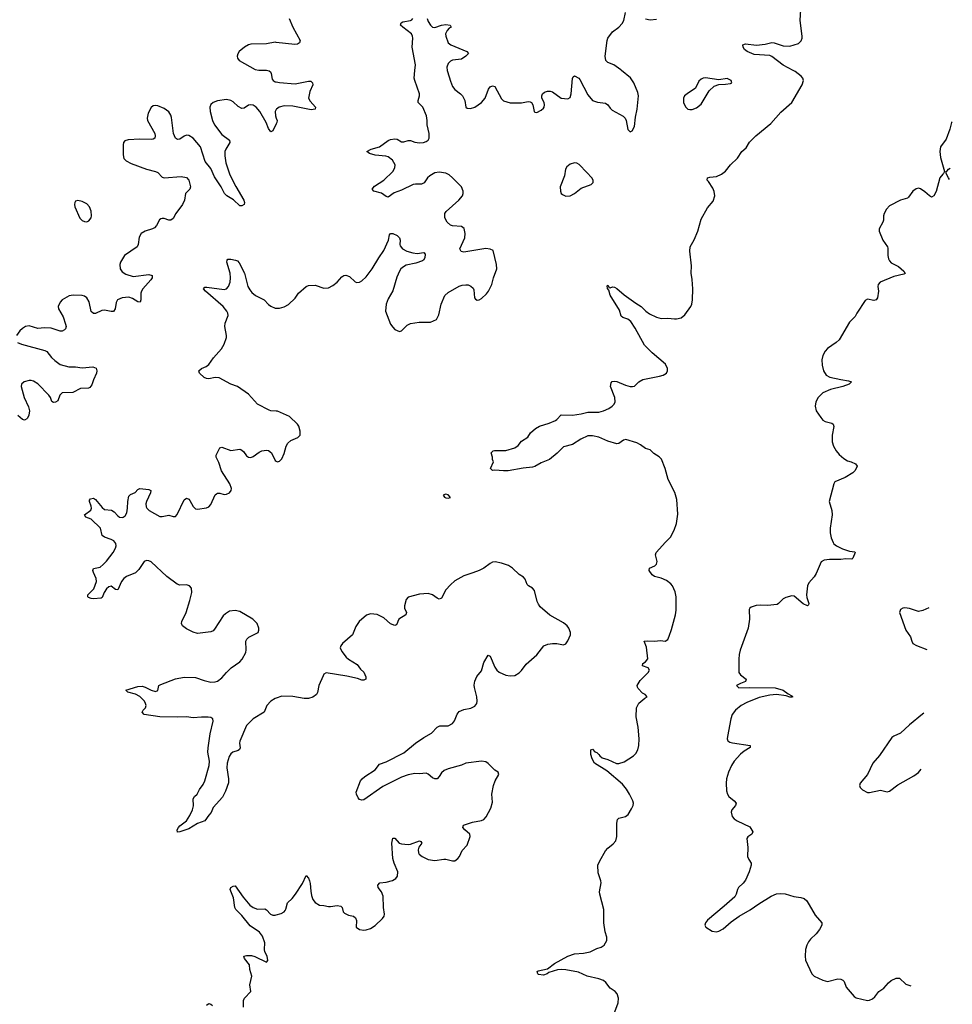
# Model space of a CAD drawing. Header units: inches. Extents: x 1694897 to 1849880, y 907231 to 1017944.
# Tile 151 of 171: x 1837686 to 1846096, y 961575 to 970458. Entities that reach past the tile are written whole.
import ezdxf

# ---------------------------------------------------------------- set-up
doc = ezdxf.new("R2010")
doc.units = ezdxf.units.IN
doc.header["$MEASUREMENT"] = 0
for name, color, linetype in [('B8936', 7, 'Continuous'), ('B8937', 7, 'Continuous'), ('B8946', 7, 'Continuous'), ('B8947', 7, 'Continuous')]:
    doc.layers.add(name, color=color, linetype=linetype)

msp = doc.modelspace()

# ---------------------------------------------------------------- linework, layer by layer
at = {"layer": 'B8936', "color": 6, "elevation": 600}
for points in [[(1839922.2, 970000), (1839935.8, 969995.8), (1839946.6, 969986.6), (1839952.4, 969972.4), (1839962.3, 969922.3), (1839970.2, 969910), (1839990, 969898.6), (1840000, 969896.5)], [(1840000, 969519.8), (1839970, 969456.4), (1839950, 969447.8), (1839930, 969476.8), (1839907.6, 969530), (1839850.2, 969630), (1839818.2, 969670), (1839790, 969687.3), (1839770, 969689.9), (1839750, 969685.7), (1839710, 969661.1), (1839690, 969658.4), (1839654.6, 969674.6), (1839610, 969716.1), (1839590, 969729), (1839550, 969738.2), (1839470, 969726.9), (1839429, 969711), (1839408.1, 969691.9), (1839399.6, 969670), (1839402.1, 969630), (1839425.2, 969550), (1839441.9, 969510), (1839510, 969422.8), (1839578.1, 969370), (1839582.1, 969350), (1839543.4, 969290), (1839535.6, 969270), (1839534.6, 969230), (1839545.8, 969165.8), (1839580, 969060), (1839633.6, 968953.6), (1839706.7, 968830), (1839713.7, 968810), (1839709.4, 968790), (1839690, 968777.4), (1839670, 968778.5), (1839613.4, 968833.4), (1839554.5, 968870), (1839533.2, 968890), (1839501.7, 968950), (1839441.3, 969041.3), (1839410, 969116), (1839358.1, 969178.1), (1839315.4, 969310), (1839250, 969389.4), (1839210, 969414.1), (1839190, 969416), (1839170, 969408.2), (1839130, 969380.9), (1839110, 969376.2), (1839090, 969388.3), (1839072.6, 969432.6), (1839056.2, 969576.2), (1839050, 969596), (1839030, 969627.8), (1838990, 969658), (1838930, 969681.1), (1838910, 969683.5), (1838890, 969679.7), (1838870, 969665.6), (1838844.2, 969615.8), (1838834.5, 969570), (1838837.8, 969550), (1838903.1, 969430), (1838908.7, 969410), (1838904.2, 969390), (1838890, 969379.1), (1838870, 969376.4), (1838770, 969380.1), (1838665.1, 969374.9), (1838633.7, 969366.3), (1838621.1, 969350), (1838618, 969330), (1838619.5, 969239.5), (1838626.2, 969206.2), (1838645, 969185), (1838690, 969160.7), (1838828.3, 969108.3), (1838910, 969089.5), (1838930, 969080.9), (1838970, 969038.8), (1838990, 969030.1), (1839143, 969043), (1839190, 969035), (1839211.8, 969010), (1839227.4, 968950), (1839220.4, 968930), (1839180.4, 968890), (1839171.3, 968830), (1839155.3, 968790), (1839094.2, 968710), (1839070, 968664.2), (1839050, 968650.7), (1839030, 968650.7), (1838990, 968663.9), (1838970, 968664.7), (1838959.6, 968660.4), (1838947.3, 968652.7), (1838919.6, 968600.4), (1838900.5, 968579.5), (1838883, 968570), (1838818, 968550), (1838781.3, 968530), (1838763.4, 968496.6), (1838754.6, 968430), (1838745.6, 968410), (1838631.1, 968330), (1838595.9, 968270), (1838589.4, 968249.4), (1838593.1, 968210), (1838610, 968182.3), (1838641.5, 968161.5), (1838710, 968142.3), (1838850, 968157.9), (1838879.1, 968150), (1838880.1, 968130), (1838869.5, 968110), (1838797.1, 968030), (1838784.6, 968010), (1838779.4, 967990), (1838779.3, 967930), (1838772.1, 967910), (1838750, 967912), (1838702.6, 967942.6), (1838670, 967954.4), (1838610, 967950.3), (1838566.7, 967930), (1838554.6, 967905.4), (1838547.3, 967850), (1838533.1, 967826.9), (1838510, 967826.4), (1838450, 967838.7), (1838426.4, 967833.6), (1838370, 967808.1), (1838350, 967807.4), (1838330, 967826.4), (1838312.8, 967912.8), (1838289.8, 967950), (1838270, 967964.1), (1838250, 967970.5), (1838167.5, 967972.5), (1838132.1, 967967.9), (1838068.6, 967930), (1838050, 967909.8), (1838033.9, 967870), (1838036.2, 967850), (1838077.6, 967777.6), (1838099.6, 967710), (1838104.1, 967690), (1838099.4, 967670), (1838090, 967660.6), (1838070, 967648.9), (1838050, 967647.5), (1837970, 967675), (1837910, 967679), (1837850, 967672.1), (1837770, 967697.3), (1837736.9, 967690), (1837710, 967673.5), (1837686, 967650), (1837657.5, 967610)], [(1840000, 969648.9), (1839990.5, 969630), (1839992.9, 969590), (1840000, 969568.8)], [(1840000, 966926.4), (1839950.7, 966929.3), (1839934.7, 966934.7), (1839831.6, 966990), (1839750, 967081), (1839649.2, 967149.2), (1839590, 967171.4), (1839486, 967226), (1839450, 967229.9), (1839390, 967219.1), (1839370, 967220.6), (1839350, 967230.4), (1839308.2, 967270), (1839301.2, 967290), (1839323.9, 967310), (1839367.1, 967330), (1839390, 967348.4), (1839432.1, 967407.9), (1839506.8, 967490), (1839529, 967530), (1839549.8, 967590), (1839551.5, 967610), (1839535.7, 967690), (1839539.9, 967720.1), (1839564.6, 967790), (1839563.4, 967810), (1839554.9, 967830), (1839519.4, 967870), (1839359.9, 968010), (1839344.8, 968030), (1839356.1, 968043.9), (1839373.6, 968046.4), (1839530, 968023.1), (1839550, 968030.1), (1839567.6, 968050), (1839583.7, 968090), (1839587.6, 968130), (1839583, 968170), (1839554.7, 968270), (1839556, 968290), (1839562.5, 968297.5), (1839590, 968298.8), (1839633.4, 968290), (1839650, 968283.6), (1839665.8, 968265.8), (1839713.6, 968170), (1839743.7, 968050), (1839760, 968020), (1839778.3, 967998.3), (1839812.3, 967970), (1839890, 967931.3), (1839929.1, 967889.1), (1839950, 967874.2), (1839990, 967855.5), (1840000, 967855.4)], [(1837666.8, 967546.8), (1837702.4, 967530), (1837913.4, 967473.4), (1837930, 967463.2), (1837973, 967410), (1838002.2, 967382.2), (1838050, 967345.9), (1838130, 967327.1), (1838190, 967325.9), (1838250, 967317.5), (1838345.7, 967325.7), (1838374.3, 967314.3), (1838381.1, 967290), (1838379, 967270), (1838352.2, 967210), (1838337.5, 967162.5), (1838319.4, 967140.6), (1838305.1, 967134.9), (1838234.8, 967130), (1838164.8, 967095.2), (1838069.6, 967090.4), (1838049.1, 967070.9), (1838030, 967020.4), (1838010, 967007.7), (1837990, 967003.8), (1837975, 967015.1), (1837963.2, 967050), (1837948.2, 967070), (1837850, 967172.1), (1837810, 967195.8), (1837790, 967201.6), (1837770, 967201.6), (1837726, 967190), (1837702, 967170), (1837698.4, 967150), (1837727.1, 967050), (1837764.3, 966964.3), (1837773.6, 966930), (1837766.7, 966890), (1837755.3, 966864.7), (1837750, 966856.1), (1837730, 966844), (1837710, 966851.4), (1837670, 966888.6)], [(1840000, 964337.7), (1839990, 964334.4), (1839950.1, 964309.9), (1839913.2, 964270), (1839889.5, 964210.5), (1839790, 964150.8), (1839731, 964090), (1839670.2, 963950), (1839668, 963930), (1839674.3, 963890), (1839667.1, 963872.9), (1839655.1, 963864.9), (1839607.9, 963850), (1839590, 963835.5), (1839574.6, 963810), (1839556.1, 963750), (1839552.5, 963710), (1839570.1, 963609.9), (1839567.8, 963572.2), (1839542, 963498), (1839515.4, 963444.6), (1839431.1, 963350), (1839412.8, 963307.2), (1839390, 963282.6), (1839354, 963230), (1839290, 963205.7), (1839210, 963158.5), (1839130, 963130.7), (1839108.9, 963128.9), (1839104.5, 963150), (1839116.8, 963170), (1839130, 963186.4), (1839190.4, 963229.6), (1839220.8, 963279.3), (1839244.3, 963330), (1839253.1, 963366.9), (1839250.3, 963430), (1839261.4, 963450), (1839287.5, 963470), (1839307.3, 963512.7), (1839341.8, 963558.2), (1839356.6, 963590), (1839395.3, 963730), (1839398.3, 963770), (1839383.6, 963850), (1839384, 963890), (1839404.3, 964015.7), (1839429.8, 964130), (1839427.6, 964150), (1839410, 964161.7), (1839384.6, 964164.6), (1839326, 964166), (1839250, 964160.6), (1839190, 964169.9), (1839110, 964164.5), (1838950, 964168.9), (1838809.7, 964190), (1838788.7, 964210), (1838799.2, 964230), (1838818.8, 964250), (1838825.3, 964270), (1838821.4, 964290), (1838810.5, 964310), (1838770, 964353.7), (1838730, 964372.4), (1838660.5, 964390), (1838641.6, 964410), (1838750, 964441.8), (1838790, 964445.4), (1838817.9, 964437.9), (1838870, 964410.2), (1838910, 964398.3), (1838930, 964407.7), (1838941.3, 964450), (1838958.6, 964461.4), (1839090, 964511.4), (1839170, 964527.8), (1839270, 964522.4), (1839350, 964496.6), (1839410, 964483), (1839450, 964484.5), (1839468.3, 964491.7), (1839510, 964521.1), (1839550.9, 964570), (1839592.1, 964610), (1839670, 964663.5), (1839692.1, 964687.9), (1839724, 964750), (1839727.8, 964772.2), (1839726.5, 964850), (1839733.1, 964870), (1839751, 964889), (1839837.7, 964930), (1839843.5, 964950), (1839841.6, 964970), (1839825.9, 965010), (1839789.1, 965050), (1839670, 965117.8), (1839630, 965129.2), (1839579.3, 965120.7), (1839540.6, 965099.4), (1839521.3, 965078.7), (1839441.4, 964958.6), (1839430, 964945.5), (1839410, 964935.5), (1839290, 964919.9), (1839250, 964931.3), (1839190, 964962), (1839154.9, 964990), (1839145, 965010), (1839146.7, 965030), (1839186.4, 965110), (1839221.1, 965218.9), (1839239.5, 965290), (1839235.9, 965330), (1839218.3, 965350), (1839190, 965360.6), (1839130, 965356.7), (1839105.2, 965365.2), (1839014, 965434), (1838870, 965567.3), (1838850, 965577.2), (1838830, 965579.5), (1838809.6, 965570.4), (1838761.6, 965498.4), (1838730, 965466.9), (1838650, 965435.3), (1838624.3, 965415.7), (1838604.4, 965390), (1838570, 965315.6), (1838550, 965316.3), (1838510, 965347), (1838490, 965340.6), (1838470, 965322.6), (1838447.5, 965290), (1838430, 965244), (1838421.7, 965238.3), (1838350, 965233.6), (1838330, 965235), (1838305, 965245), (1838299.7, 965250), (1838301.6, 965270), (1838355.8, 965324.2), (1838378.1, 965390), (1838375.6, 965415.6), (1838349.9, 965470), (1838346.3, 965490), (1838350, 965507.3), (1838410, 965518.9), (1838438.3, 965541.7), (1838468.2, 965571.8), (1838529.9, 965650), (1838551, 965690), (1838555.5, 965710), (1838552.4, 965732.4), (1838535.6, 965755.6), (1838511.2, 965770), (1838449.9, 965789.9), (1838430, 965804.3), (1838414.8, 965870), (1838330.8, 965950.9), (1838282.9, 965970), (1838270.5, 965990), (1838325.8, 966034.2), (1838333.1, 966050), (1838330.2, 966070.2), (1838314.1, 966110), (1838315.3, 966124.7), (1838325.2, 966134.8), (1838350, 966140.1), (1838370, 966130.1), (1838430, 966057.4), (1838450, 966039.3), (1838512.4, 966032.4), (1838537.9, 966017.9), (1838570, 965981.7), (1838586, 965970), (1838610, 965966.5), (1838618.3, 965970), (1838636.7, 965983.3), (1838651.8, 966008.1), (1838659.1, 966050), (1838659.6, 966110), (1838670, 966159.1), (1838685.8, 966174.2), (1838726.4, 966193.6), (1838750, 966218.4), (1838770, 966229.5), (1838850, 966219.5), (1838867.8, 966210), (1838866.3, 966190), (1838828.9, 966110), (1838823.4, 966090), (1838824.8, 966064.8), (1838831.4, 966050), (1838852.3, 966030), (1838950, 965976.8), (1838970, 965974.8), (1839030, 965988), (1839070, 965975), (1839090, 965976.5), (1839104.4, 965995.6), (1839170, 966126.5), (1839190, 966142.2), (1839210, 966133.7), (1839221.2, 966121.2), (1839250, 966066.7), (1839270, 966045.8), (1839290, 966041), (1839370, 966053.8), (1839390, 966063.5), (1839410, 966084), (1839449.3, 966170.7), (1839459.7, 966180.3), (1839470, 966186), (1839490, 966186), (1839530, 966175.8), (1839550, 966177.5), (1839576.9, 966190), (1839593.8, 966210), (1839596.3, 966230), (1839582.1, 966270), (1839506.9, 966386.9), (1839481.9, 966461.9), (1839458.8, 966510), (1839458.6, 966530), (1839490, 966596.5), (1839510, 966603), (1839590, 966570.6), (1839670, 966584), (1839680.8, 966580.8), (1839703.4, 966563.4), (1839730, 966522.6), (1839750.1, 966510.1), (1839770, 966509), (1839790, 966516.4), (1839844.5, 966555.5), (1839870, 966567.8), (1839910, 966574.2), (1839930, 966571.2), (1839955.9, 966550), (1839990, 966482.7), (1840000, 966476.3)], [(1839704.4, 961550), (1839705, 961610), (1839713.5, 961630), (1839768.9, 961691.1), (1839760.9, 961750), (1839779.1, 961830), (1839760.8, 961890), (1839757.3, 961930), (1839714.2, 961990), (1839707.5, 962010), (1839730, 962017.1), (1839776.2, 962016.2), (1839806.3, 962006.3), (1839910, 961954.9), (1839924, 961970), (1839917.5, 962010), (1839896.7, 962050), (1839892.8, 962070), (1839897.6, 962130), (1839874.3, 962190), (1839847.2, 962227.2), (1839762.7, 962282.7), (1839690, 962377.1), (1839635.4, 962430), (1839625.2, 962450), (1839615.2, 962535.2), (1839585, 962610), (1839591, 962630), (1839610, 962641.7), (1839630, 962642.8), (1839702.2, 962542.2), (1839762, 962470), (1839790, 962448.7), (1839830, 962433.7), (1839895.2, 962435.2), (1839910, 962428.2), (1839948.2, 962388.2), (1839970, 962380.4), (1839990, 962379.6), (1840000, 962382.4)], [(1839370, 961567.3), (1839390, 961581.2), (1839410, 961577.8), (1839423.7, 961563.7)]]:
    msp.add_lwpolyline(points, dxfattribs=at)
msp.add_lwpolyline([(1838210, 968827.3), (1838190, 968821.6), (1838181.7, 968810), (1838179.6, 968790), (1838183.9, 968770), (1838227.9, 968667.9), (1838250, 968645.7), (1838270, 968636), (1838290, 968634.9), (1838310, 968644.9), (1838329.7, 968670), (1838332.8, 968690), (1838331.4, 968730), (1838315.7, 968770), (1838290, 968797.3), (1838250, 968818.3)], close=True, dxfattribs=at)
at = {"layer": 'B8937', "color": 6, "elevation": 600}
msp.add_lwpolyline([(1840000, 970253.1), (1839990, 970254.3), (1839910, 970240.9), (1839770, 970236.3), (1839749.5, 970230.6), (1839712.6, 970210), (1839666, 970170), (1839652.9, 970150), (1839647.3, 970130), (1839650.2, 970110), (1839664.2, 970090), (1839810, 970008.4), (1839843.4, 970003.4), (1839910, 970003.7), (1839922.2, 970000)], dxfattribs=at)
at = {"layer": 'B8946', "color": 6}
for points, elevation in [([(1840000, 967855.4), (1840030, 967855.1), (1840071.2, 967868.8), (1840110, 967890.2), (1840170, 967946), (1840200.2, 967990), (1840270, 968051.1), (1840290, 968061), (1840350, 968063), (1840430, 968036.5), (1840470, 968040.2), (1840510, 968058.9), (1840548.9, 968090), (1840590, 968138.2), (1840610, 968150.1), (1840628.1, 968151.9), (1840660.5, 968140.5), (1840710, 968092.4), (1840725.8, 968085.8), (1840750, 968089.4), (1840770, 968101.7), (1840810, 968138.9), (1840864.1, 968210), (1840923.4, 968310), (1840970, 968375.4), (1841010.5, 968470), (1841021.5, 968518.5), (1841029.9, 968530.1), (1841050, 968527.8), (1841088.7, 968510), (1841111.2, 968491.2), (1841115.9, 968470), (1841113.1, 968430), (1841116.5, 968416.5), (1841136.5, 968390), (1841177.4, 968370), (1841230, 968354.3), (1841270.4, 968349.6), (1841330, 968357.4), (1841343.7, 968343.7), (1841339.3, 968310), (1841326.9, 968290), (1841316.9, 968283.1), (1841259.3, 968260.7), (1841170, 968243.8), (1841145.8, 968230), (1841124.2, 968210), (1841110, 968188.9), (1841085.7, 968134.3), (1841049.3, 968010.7), (1841010, 967940.4), (1840990, 967891.5), (1840983.2, 967830), (1841031, 967711), (1841050, 967683.1), (1841070, 967664.2), (1841110, 967645.8), (1841130, 967650.3), (1841178.7, 967701.3), (1841210, 967717.5), (1841289.3, 967729.3), (1841390, 967730.2), (1841446, 967754), (1841465, 967795), (1841487.5, 967892.5), (1841519.2, 967970), (1841550, 967998.1), (1841650, 968054.5), (1841676.6, 968063.4), (1841710, 968067.6), (1841730, 968065.8), (1841755.6, 968055.6), (1841775.2, 968035.2), (1841781.4, 968021.4), (1841787.5, 967947.5), (1841796.4, 967936.4), (1841810, 967929.2), (1841830, 967932.3), (1841850, 967943.5), (1841895.1, 967984.9), (1841913.5, 968010), (1841942.6, 968070), (1841958.1, 968130), (1841988.7, 968210), (1841986.2, 968250), (1841955.2, 968375.2), (1841930, 968388.8), (1841890, 968392.6), (1841710, 968362.7), (1841690, 968360.5), (1841665.7, 968365.7), (1841654.2, 968390), (1841701, 968490), (1841702.9, 968530), (1841692.9, 968572.9), (1841670, 968592.5), (1841590, 968598.4), (1841570, 968605.3), (1841540.5, 968630), (1841519.4, 968670), (1841519.7, 968710), (1841531.1, 968728.9), (1841647.3, 968830), (1841678.5, 968870), (1841686.4, 968890), (1841686.2, 968910), (1841670, 968951.6), (1841590, 969032.2), (1841557.6, 969057.6), (1841530, 969072.5), (1841470, 969083), (1841430, 969077.7), (1841385.6, 969050), (1841364.7, 969030), (1841332.7, 968987.3), (1841320.8, 968979.2), (1841310, 968974.1), (1841255.6, 968975.6), (1841233.5, 968970), (1841130, 968919.1), (1841063, 968897), (1841010, 968858.3), (1840990, 968863.4), (1840950, 968892.9), (1840879.1, 968910), (1840865.1, 968930), (1840884.3, 968955.7), (1840970, 969011.5), (1841050, 969087.7), (1841070, 969121.6), (1841070.5, 969150), (1841047.1, 969190), (1841010, 969220.7), (1840987.8, 969227.8), (1840890, 969235.8), (1840840.5, 969250), (1840816.9, 969270), (1840854, 969290), (1840930, 969311.1), (1841010, 969369.5), (1841030, 969376.2), (1841070, 969381.8), (1841090, 969379), (1841130, 969357.3), (1841150, 969355.4), (1841190, 969369.5), (1841210, 969367.8), (1841250, 969352.1), (1841290, 969348.4), (1841328.3, 969351.7), (1841350, 969358.8), (1841369.5, 969370.5), (1841379.9, 969390), (1841379.8, 969430), (1841360.1, 969510), (1841361.4, 969550), (1841355.7, 969590), (1841322.7, 969670), (1841280.4, 969710), (1841277.9, 969730), (1841292.2, 969770), (1841292.5, 969790), (1841248.3, 969908.3), (1841244.2, 969930), (1841250.5, 970000)], 600), ([(1841541.8, 970000), (1841543.4, 969990), (1841570, 969903.5), (1841590, 969855.8), (1841610, 969827.9), (1841661.8, 969790), (1841680.5, 969770), (1841701.2, 969730), (1841708, 969670), (1841721, 969661), (1841750, 969657.4), (1841789.2, 969669.2), (1841850, 969711.6), (1841884.2, 969750), (1841913.5, 969830), (1841930, 969851.9), (1841950, 969860.2), (1841970, 969856), (1842030, 969743.5), (1842050, 969724.7), (1842110, 969708.2), (1842210, 969709.3), (1842270, 969720.7), (1842290, 969718.3), (1842302.4, 969710), (1842313.7, 969690), (1842324.9, 969630), (1842330, 969624), (1842350, 969621.6), (1842390, 969642), (1842410, 969660.4), (1842414.4, 969670), (1842418.4, 969690), (1842414.5, 969710), (1842396, 969750), (1842395.3, 969770), (1842402, 969790), (1842417.1, 969802.9), (1842446.8, 969813.2), (1842470, 969813), (1842490, 969806.2), (1842570, 969751.3), (1842630, 969745.3), (1842650, 969755.5), (1842658.7, 969790), (1842670, 969927.3), (1842678.1, 969941.9), (1842690, 969951), (1842727.3, 969930), (1842738.1, 969918.1), (1842810, 969781), (1842850, 969730.2), (1842895.4, 969715.4), (1842970, 969705), (1842990, 969691.2), (1843010, 969661.2), (1843030, 969641.3), (1843127.4, 969587.4), (1843145.6, 969570), (1843156.3, 969550), (1843170, 969466), (1843190, 969445.8), (1843210, 969454.7), (1843230, 969494.9), (1843239.8, 969580.2), (1843254.6, 969650), (1843265.2, 969770), (1843260.8, 969800.8), (1843222.8, 969890), (1843192.7, 969932.7), (1843113.1, 970000)], 600), ([(1843052.8, 961507.2), (1843084.4, 961590), (1843087.1, 961630), (1843072.4, 961670), (1843055.1, 961690), (1843010, 961720.9), (1842970.8, 961770.8), (1842950, 961789), (1842910, 961805.2), (1842804.7, 961830), (1842724.8, 961864.8), (1842610, 961886.3), (1842570, 961890.8), (1842535.2, 961884.8), (1842459.1, 961860.9), (1842444, 961850), (1842410, 961837.4), (1842365.6, 961845.6), (1842358, 961850), (1842352.7, 961870), (1842362.8, 961877.2), (1842445.9, 961894.1), (1842510, 961944.6), (1842629.7, 962010), (1842689.5, 962030), (1842770, 962037.8), (1842830, 962050.1), (1842890, 962079.8), (1842929.9, 962090.1), (1842957.2, 962110), (1842980.7, 962150), (1842981.7, 962181.7), (1842965.7, 962230), (1842952.4, 962310), (1842954.3, 962430), (1842916.8, 962570), (1842914.7, 962590), (1842928.5, 962670), (1842926.9, 962690), (1842902.7, 962762.7), (1842901, 962830), (1842916.8, 962870), (1842970, 962959.6), (1842990, 962983.9), (1843038.3, 963021.7), (1843063.1, 963050), (1843072, 963090), (1843069.6, 963210.4), (1843077, 963243), (1843090, 963254), (1843150, 963270.4), (1843173.2, 963286.8), (1843202.7, 963337.3), (1843216.8, 963370), (1843220.4, 963390), (1843216.1, 963410), (1843183.7, 963470), (1843156.7, 963516.7), (1843121.8, 963561.8), (1842981.2, 963681.2), (1842870.9, 963750), (1842849.9, 963790), (1842836.4, 963830), (1842837.2, 963870), (1842850, 963875.8), (1842873.8, 963853.8), (1842890, 963847), (1842910, 963830.2), (1842916.9, 963816.9), (1842939.6, 963799.6), (1842990, 963785), (1843069.1, 963749.1), (1843090, 963746.9), (1843137.9, 963762.1), (1843222.7, 963817.3), (1843242.1, 963837.9), (1843259.3, 963870), (1843268.7, 963910), (1843272.9, 963970), (1843263.4, 964076.6), (1843246.6, 964170), (1843248.7, 964251.3), (1843268.5, 964291.5), (1843322.2, 964337.8), (1843343, 964350), (1843326.6, 964370), (1843303.4, 964383.4), (1843264.2, 964424.2), (1843256.5, 964436.5), (1843255, 964450), (1843282.3, 964497.7), (1843352.8, 964570), (1843365.1, 964590), (1843352.7, 964610), (1843300.9, 964630), (1843304.5, 964650), (1843330, 964664.6), (1843349.2, 964690.8), (1843337.3, 964797.3), (1843317.2, 964850), (1843350, 964855.1), (1843410, 964850.9), (1843463.8, 964856.2), (1843507.1, 964852.9), (1843530, 964867.6), (1843544.2, 964895.8), (1843563.6, 964956.4), (1843598.6, 965090), (1843604.7, 965130), (1843607, 965250), (1843595.8, 965295.8), (1843573.3, 965350), (1843556.5, 965370), (1843518.1, 965398.1), (1843470, 965419.7), (1843410, 965436.3), (1843390, 965449.8), (1843362.9, 965490), (1843364.8, 965510), (1843414, 965530), (1843430, 965546), (1843433.3, 965570), (1843418.9, 965630), (1843426.3, 965650), (1843510, 965745.2), (1843555.4, 965790), (1843587.8, 965852.2), (1843607.8, 965912.2), (1843621.6, 965998.4), (1843612.4, 966130), (1843592.6, 966192.6), (1843533.1, 966310), (1843506.9, 966410), (1843474.2, 966494.2), (1843453.4, 966513.4), (1843403.8, 966543.8), (1843370, 966578.1), (1843330, 966590.4), (1843283.5, 966623.5), (1843250, 966640.7), (1843152.7, 966670), (1843130, 966664.4), (1843090, 966634.8), (1843070, 966631.4), (1842990, 966656.1), (1842910, 966692), (1842850, 966703.3), (1842810, 966702.4), (1842744.8, 966675.2), (1842670, 966626), (1842590, 966604.2), (1842532.8, 966547.2), (1842464.9, 966490), (1842390, 966461.1), (1842332.4, 966427.6), (1842310, 966420.4), (1842227, 966413), (1842091.4, 966388.6), (1842050, 966387), (1841970, 966395.1), (1841950, 966392.3), (1841940.8, 966400.8), (1841932.3, 966410), (1841959, 966470), (1841948.7, 966490), (1841949, 966510), (1841939, 966550), (1841955.3, 966570), (1841967, 966573), (1842070, 966572.1), (1842150, 966594.7), (1842181.9, 966618.1), (1842210, 966654.6), (1842267, 966693), (1842293.7, 966730), (1842338.5, 966770), (1842373.6, 966790), (1842461.5, 966818.5), (1842517.6, 966842.4), (1842530, 966850.2), (1842570, 966894), (1842670, 966890.9), (1842750, 966901.9), (1842810, 966916.3), (1842910, 966918.7), (1842950, 966928), (1842999.1, 966950), (1843030, 966970.2), (1843047, 966990), (1843055.4, 967010), (1843053.6, 967050), (1843015.2, 967150), (1843018.9, 967181.1), (1843030, 967194.2), (1843050, 967197.6), (1843070, 967194.8), (1843150, 967162.1), (1843190, 967149.4), (1843212.2, 967147.8), (1843230, 967151.5), (1843270, 967191.3), (1843306.5, 967213.5), (1843457, 967243), (1843488, 967252), (1843517.7, 967270), (1843528.7, 967290), (1843529, 967310), (1843509.8, 967350), (1843390, 967451.6), (1843320.7, 967520.7), (1843236.6, 967676.6), (1843196.2, 967736.2), (1843170, 967756.6), (1843125.7, 967770), (1843110, 967784.8), (1843096.3, 967836.3), (1843010, 967974), (1842997.7, 968017.7), (1842987.2, 968032.8), (1842983.1, 968056.9), (1842990, 968062), (1843001.1, 968041.1), (1843010, 968039.1), (1843032.7, 968047.3), (1843050, 968044.4), (1843070, 968033.6), (1843136.1, 967976.1), (1843241.2, 967901.2), (1843291.4, 967871.4), (1843332.3, 967830), (1843364.6, 967804.6), (1843430, 967774.3), (1843470, 967763.6), (1843530, 967766.5), (1843590, 967758), (1843610, 967759.4), (1843650.5, 967769.5), (1843685.4, 967794.6), (1843739.6, 967870), (1843748.1, 967891.9), (1843754.2, 967930), (1843757.5, 968030), (1843750, 968115.3), (1843739.8, 968170), (1843743.4, 968236.6), (1843729.9, 968370.1), (1843732.4, 968410), (1843769, 968471), (1843800.6, 968550), (1843830, 968658.5), (1843890, 968759.3), (1843938.6, 968821.4), (1843954.2, 968870), (1843947.6, 968907.6), (1843936.8, 968936.8), (1843898.9, 968998.9), (1843885.2, 969010), (1843888.7, 969030), (1843910, 969036.9), (1843970, 969042.7), (1844014.6, 969065.4), (1844050, 969090.3), (1844097.2, 969150), (1844158.8, 969210), (1844198.5, 969270), (1844236.5, 969303.5), (1844266.3, 969353.7), (1844325.4, 969410), (1844458.8, 969521.2), (1844550, 969622.7), (1844647.6, 969712.4), (1844743.4, 969870), (1844752.9, 969910), (1844747.5, 969930), (1844733.7, 969950), (1844680.5, 969990), (1844661.2, 970000)], 500), ([(1840000, 969896.5), (1840030.1, 969890.1), (1840170, 969878.8), (1840290, 969902.2), (1840310, 969902.1), (1840317.6, 969897.6), (1840325.2, 969890), (1840328.9, 969870), (1840301, 969810), (1840291.1, 969750), (1840303.9, 969723.9), (1840354, 969670), (1840350.2, 969650), (1840315.2, 969644.8), (1840150, 969677.6), (1840070, 969681.2), (1840026, 969670), (1840000.6, 969650), (1840000, 969648.9)], 600), ([(1840000, 969568.8), (1840006.3, 969550), (1840004.9, 969530), (1840000, 969519.8)], 600), ([(1846096.2, 969536.9), (1846089.2, 969530.8), (1846073.4, 969470), (1846041.2, 969378.8), (1845991, 969310), (1845982.9, 969270), (1845990, 969214.9), (1846026.4, 969090), (1846017.3, 969070), (1846010, 969066), (1845983.5, 969030), (1845951.5, 968908.5), (1845930, 968868.5), (1845910, 968857.7), (1845890, 968869.7), (1845850, 968906.5), (1845810, 968931), (1845790, 968937.2), (1845770, 968933.1), (1845739.5, 968910), (1845702.4, 968857.6), (1845691.2, 968848.8), (1845630, 968830.9), (1845530, 968779.2), (1845503.7, 968750), (1845481.5, 968710), (1845475.6, 968690), (1845475.5, 968650), (1845470.7, 968630), (1845437.1, 968570), (1845435.8, 968550), (1845468.4, 968470), (1845510.4, 968410.4), (1845515.9, 968395.9), (1845515, 968330), (1845521.4, 968301.4), (1845530, 968281.2), (1845544.6, 968264.6), (1845612.3, 968232.3), (1845658.7, 968190), (1845670.8, 968169.2), (1845658, 968162), (1845570, 968141.4), (1845444.4, 968090), (1845426.7, 968070), (1845423.6, 968050), (1845431.3, 968010), (1845421.1, 967950), (1845411, 967930), (1845390, 967923.9), (1845330, 967937.2), (1845310, 967923.3), (1845236.2, 967810), (1845220.8, 967779.2), (1845169.9, 967730.1), (1845075.9, 967570), (1845050, 967546), (1844969.5, 967490.5), (1844950, 967467.9), (1844929.3, 967430), (1844919.8, 967390), (1844921.8, 967341.8), (1844936.1, 967290), (1844960.2, 967250), (1844992.4, 967232.4), (1845090, 967210.6), (1845160.4, 967200.4), (1845186.3, 967190), (1845165.5, 967170), (1845108.1, 967150), (1844997.1, 967122.9), (1844930, 967091.7), (1844887.1, 967050), (1844866.6, 967010), (1844859, 966970), (1844869.7, 966930), (1844910, 966868.5), (1844930, 966846), (1844950, 966832.2), (1845010, 966819), (1845021.2, 966810), (1845026.9, 966786.9), (1845013.8, 966710), (1845013.7, 966650), (1845025, 966610), (1845049.3, 966569.3), (1845076.4, 966536.4), (1845117.9, 966497.9), (1845150, 966478.8), (1845182.8, 966470), (1845224, 966450), (1845239.3, 966430), (1845221.7, 966390), (1845199.6, 966370), (1845130, 966326.6), (1845037.4, 966290), (1845027.8, 966272.2), (1844986.5, 966110), (1845008.6, 966030), (1845013.6, 965990), (1844994.6, 965870), (1844994.8, 965830), (1845004.7, 965784.7), (1845021.5, 965741.5), (1845029.1, 965729.1), (1845051, 965711), (1845105, 965685), (1845170, 965664.4), (1845215.9, 965655.9), (1845221.7, 965650), (1845199.5, 965600.5), (1845190, 965591.8), (1845135.6, 965595.6), (1845090, 965588.9), (1844990, 965589.6), (1844939.3, 965580.7), (1844913.4, 965566.6), (1844870, 965462.3), (1844850, 965431.1), (1844803.3, 965376.6), (1844790.7, 965349.3), (1844781.7, 965270), (1844784.9, 965244.9), (1844802.3, 965190), (1844799.8, 965180.2), (1844790, 965171.1), (1844750, 965189.4), (1844670, 965257.6), (1844650, 965261.5), (1844594.5, 965245.5), (1844570, 965233.1), (1844530.2, 965190), (1844516.3, 965183.7), (1844430, 965172.1), (1844364.9, 965175.1), (1844328, 965171.9), (1844282.1, 965157.9), (1844269.7, 965150.3), (1844263.7, 965136.3), (1844266, 965050), (1844256.8, 964970), (1844183.5, 964770), (1844173.5, 964730), (1844170.5, 964690), (1844172, 964570), (1844186.7, 964546.7), (1844238.2, 964510), (1844231.2, 964488.8), (1844184.9, 964470), (1844150.3, 964450), (1844171.4, 964431.4), (1844265.8, 964434.2), (1844497.6, 964430), (1844570, 964408), (1844616, 964376), (1844650, 964359.5), (1844658.7, 964350), (1844650, 964346.1), (1844630, 964347.3), (1844598, 964358), (1844510, 964371.6), (1844450, 964365.5), (1844355.8, 964344.2), (1844242.5, 964297.4), (1844193.2, 964270), (1844141.2, 964230), (1844110, 964189), (1844097.9, 964150), (1844068.1, 963990), (1844067.1, 963970), (1844073.4, 963953.4), (1844090, 963940.1), (1844112.9, 963932.9), (1844273, 963910), (1844271.9, 963891.9), (1844220.2, 963859.8), (1844187, 963833), (1844130, 963768.1), (1844104.1, 963730), (1844077, 963670), (1844059.7, 963610), (1844055.8, 963570), (1844060.8, 963500.8), (1844068, 963470), (1844079.8, 963450), (1844130.2, 963410), (1844148.2, 963390), (1844140.6, 963370), (1844108.2, 963330), (1844101, 963310), (1844111.3, 963270), (1844127.6, 963250), (1844155.5, 963230), (1844270, 963177.5), (1844297.3, 963130), (1844287.3, 963110), (1844253.1, 963086.9), (1844242.5, 963070), (1844252.3, 962990), (1844250, 962910), (1844260.7, 962880.7), (1844283.6, 962850), (1844283.4, 962830), (1844263.7, 962770), (1844230, 962695.8), (1844210.9, 962669.1), (1844168.6, 962630), (1844157.6, 962610), (1844147.4, 962570), (1844133.8, 962546.2), (1844040.1, 962459.9), (1843890, 962335.8), (1843869.5, 962310), (1843865, 962290), (1843874, 962270), (1843930, 962236.4), (1843970, 962230.1), (1843990, 962234.5), (1844030, 962257.2), (1844102, 962318), (1844173.9, 962370), (1844273.1, 962426.9), (1844350, 962480.7), (1844463.3, 962550), (1844510, 962571.6), (1844550, 962574.7), (1844590, 962571.1), (1844667.3, 962547.3), (1844730, 962539.4), (1844759.6, 962530), (1844785.4, 962510), (1844858.4, 962378.4), (1844919.1, 962310), (1844919.3, 962290), (1844899.6, 962250), (1844869.1, 962210), (1844817.2, 962162.8), (1844799.7, 962140.3), (1844782.9, 962110), (1844772.8, 962070), (1844768.9, 962008.9), (1844773, 961973), (1844829.3, 961849.3), (1844850.2, 961830.2), (1844930, 961792.6), (1844970, 961780.8), (1845063.8, 961803.8), (1845090, 961801.5), (1845110, 961793.1), (1845120, 961780), (1845137.8, 961730), (1845210, 961646), (1845230, 961634), (1845330, 961610.2), (1845350, 961611.9), (1845376.5, 961623.5), (1845398.3, 961641.7), (1845434.7, 961690), (1845477.6, 961722.4), (1845519.7, 961770), (1845544.7, 961790), (1845590, 961811), (1845620.7, 961810), (1845676.7, 961756.7), (1845721.9, 961743)], 500), ([(1846071.2, 969015), (1846060.8, 969030), (1846040.9, 969070), (1846040.9, 969079.1), (1846042, 969090), (1846050, 969093.4), (1846061.6, 969110), (1846076.2, 969119)], 500), ([(1840000, 966476.3), (1840010.7, 966469.3), (1840030, 966474.3), (1840050, 966497.6), (1840070, 966545.5), (1840088.5, 966610), (1840102.6, 966637.4), (1840130, 966660.5), (1840194, 966690), (1840214.3, 966710), (1840214.7, 966745.2), (1840202.2, 966790), (1840189.8, 966810), (1840118.9, 966878.9), (1840010, 966925.8), (1840000, 966926.4)], 600), ([(1840000, 962382.4), (1840044.8, 962395.2), (1840070, 962409.4), (1840079.3, 962420.7), (1840086.6, 962433.4), (1840099.4, 962490), (1840144.2, 962530), (1840172.5, 962567.5), (1840235.9, 962664.1), (1840270, 962737.6), (1840290, 962713.8), (1840298.5, 962690), (1840305.3, 962665.3), (1840310, 962596.3), (1840317.5, 962557.5), (1840330, 962522.2), (1840350, 962494.7), (1840390, 962470.2), (1840430, 962467.1), (1840470, 962457.3), (1840490, 962456.4), (1840550, 962466.9), (1840581.5, 962461.5), (1840594.9, 962450), (1840602.3, 962410), (1840616.1, 962396.1), (1840650, 962380.2), (1840696, 962370), (1840715.6, 962355.6), (1840723.8, 962330), (1840721, 962270), (1840750.4, 962250.4), (1840790, 962244.2), (1840810, 962246), (1840850, 962258.7), (1840890, 962285.7), (1840957.4, 962350), (1840971.3, 962370), (1840976.3, 962390), (1840965.8, 962450), (1840964.7, 962550), (1840949.8, 962590), (1840917.4, 962630), (1840916.1, 962650), (1840934, 962670), (1840990, 962676.9), (1841047.6, 962692.4), (1841078.3, 962710), (1841092.3, 962730), (1841094.7, 962770), (1841061.7, 962850), (1841051.3, 962890), (1841041.2, 963030), (1841050, 963074.9), (1841070, 963075.6), (1841108.5, 963028.5), (1841130, 963023.2), (1841190, 963017.8), (1841210, 963020.5), (1841290, 963050.2), (1841304.4, 963044.4), (1841310.9, 963030), (1841286.7, 962993.3), (1841280.1, 962970), (1841282.7, 962942.7), (1841289.7, 962929.7), (1841316.2, 962910), (1841370, 962882.8), (1841430, 962872.2), (1841510, 962884.1), (1841530, 962883.2), (1841590, 962868.3), (1841610, 962870.2), (1841638, 962890), (1841651.6, 962908.4), (1841676.3, 962963.7), (1841720.7, 963010), (1841748.7, 963090), (1841745.3, 963110), (1841698.8, 963150), (1841683.1, 963170), (1841688.5, 963190), (1841770, 963219.5), (1841850, 963232.7), (1841870, 963241.6), (1841894, 963266), (1841935.2, 963344.8), (1841950, 963398), (1841943.2, 963470), (1841959.8, 963550), (1841972.4, 963590), (1842008.2, 963650), (1842000.9, 963670), (1841970, 963687.1), (1841910, 963749.2), (1841890, 963761.5), (1841850, 963769.4), (1841710.3, 963750), (1841670, 963733.7), (1841550, 963700.6), (1841514.9, 963685.1), (1841490, 963662.1), (1841470, 963629.2), (1841450, 963608.9), (1841429.3, 963609.3), (1841410, 963619.7), (1841370, 963652.7), (1841350, 963660.8), (1841290, 963655), (1841250, 963657.7), (1841190, 963646.2), (1841130, 963623.4), (1840960.4, 963539.6), (1840790, 963421), (1840770, 963417.1), (1840750, 963424.1), (1840738, 963438), (1840723.1, 963470), (1840720.3, 963490), (1840759.2, 963590), (1840773.3, 963610), (1840796.8, 963630), (1840890, 963690.9), (1840930, 963740.8), (1840990, 963763.2), (1841150, 963845.4), (1841255.1, 963930), (1841330, 963982.8), (1841398.2, 964021.8), (1841450, 964075.5), (1841473.8, 964086.2), (1841550, 964089), (1841589.7, 964110), (1841607.3, 964132.7), (1841630, 964193.7), (1841650, 964217.6), (1841690, 964234), (1841754.3, 964245.7), (1841790, 964265.2), (1841807.4, 964290), (1841812.3, 964310), (1841808, 964350), (1841787.7, 964432.3), (1841785.7, 964454.3), (1841790.4, 964490), (1841808.1, 964531.9), (1841850, 964583.6), (1841870, 964660.3), (1841910, 964724.4), (1841930, 964714.9), (1841970, 964618.3), (1841990, 964590.2), (1842010, 964572.1), (1842070, 964543.5), (1842110, 964537.5), (1842150, 964542.8), (1842190, 964567.1), (1842210, 964585.8), (1842254.6, 964645.4), (1842350, 964729.1), (1842411.4, 964808.6), (1842450, 964825.2), (1842491.6, 964831.6), (1842530, 964830.3), (1842590, 964817.6), (1842610, 964828.4), (1842630, 964853), (1842652.6, 964907.4), (1842651.7, 964930), (1842637.8, 964970), (1842623.5, 964990), (1842590, 965018.3), (1842466.3, 965086.3), (1842380.7, 965160.7), (1842364.2, 965184.2), (1842353.2, 965210), (1842327.8, 965307.8), (1842309.9, 965329.9), (1842275.1, 965350), (1842263, 965363), (1842245.1, 965410), (1842229, 965429), (1842190, 965451.6), (1842130, 965508.9), (1842092.9, 965532.9), (1842030, 965556.5), (1841973.6, 965566.4), (1841950, 965563.9), (1841930, 965553.5), (1841870.3, 965510), (1841830.7, 965489.3), (1841773.6, 965466.4), (1841690, 965441.4), (1841610, 965395.7), (1841570, 965359.3), (1841530, 965314.4), (1841490, 965239.8), (1841484, 965236), (1841470, 965230.5), (1841450, 965239.3), (1841410, 965269.3), (1841370, 965282.5), (1841290, 965274), (1841190, 965247.8), (1841170, 965227.6), (1841155.3, 965170), (1841156.6, 965150), (1841172.8, 965110), (1841168.7, 965090), (1841106.1, 965050), (1841094.8, 965030), (1841090, 965009.7), (1841082.1, 964997.9), (1841070, 964991.7), (1841030, 965006.7), (1840970, 965061.1), (1840910, 965093.2), (1840850, 965099.3), (1840813.9, 965086.1), (1840748, 965030), (1840716.7, 964983.3), (1840685.8, 964910), (1840596.9, 964830), (1840581.4, 964810), (1840576.8, 964790), (1840590, 964758.3), (1840630, 964706), (1840650, 964688.5), (1840730, 964639.7), (1840760, 964600), (1840790, 964573.2), (1840806.7, 964530), (1840806.7, 964510), (1840790, 964499.9), (1840770, 964500.5), (1840733.1, 964513.1), (1840635, 964535), (1840450, 964566.2), (1840430, 964555.1), (1840421.1, 964538.9), (1840383.7, 964450), (1840372.3, 964387.7), (1840361.4, 964370), (1840330, 964346.9), (1840290, 964335.1), (1840250, 964334.3), (1840150, 964353.3), (1840050, 964354.5), (1840000, 964337.7)], 600), ([(1845885.7, 965152.8), (1845830, 965128.8), (1845790, 965119.4), (1845710, 965146.1), (1845669, 965151), (1845650, 965148.7), (1845630, 965136), (1845620.7, 965110), (1845675.9, 964950), (1845719.3, 964890), (1845730.3, 964850), (1845741.6, 964830), (1845773.4, 964813.4), (1845867.6, 964776.9)], 600), ([(1845840, 964201), (1845827, 964193), (1845710, 964096.5), (1845630, 964022.3), (1845570, 963995.8), (1845550, 963981.6), (1845440, 963820), (1845380.3, 963750), (1845331.7, 963648.3), (1845266.4, 963570), (1845259.3, 963550), (1845261.7, 963541.7), (1845265.5, 963530), (1845284.9, 963510), (1845330, 963486.5), (1845350, 963484.7), (1845450, 963506.3), (1845510, 963493.4), (1845530, 963497), (1845604.3, 963555.7), (1845750, 963637.6), (1845790, 963668), (1845815.8, 963696.4)], 600)]:
    msp.add_lwpolyline(points, dxfattribs=dict(at, elevation=elevation))
at = {"layer": 'B8946', "color": 6, "elevation": 600}
for points in [[(1843870, 969933.1), (1843850, 969930.9), (1843830, 969922), (1843810, 969904.1), (1843779.3, 969840.7), (1843704.2, 969790), (1843682.2, 969770), (1843671, 969750), (1843672.6, 969710), (1843690, 969671.8), (1843711.2, 969651.2), (1843730, 969647.2), (1843750, 969649.4), (1843790, 969663.7), (1843830, 969696.5), (1843902.7, 969817.3), (1843950, 969859.8), (1843990, 969874.9), (1844050, 969876.2), (1844096.3, 969883.7), (1844106.6, 969890), (1844100.5, 969910), (1844067.2, 969927.3), (1843990, 969914.5)], [(1842690, 969167.2), (1842650, 969154), (1842619.1, 969130), (1842609.3, 969110), (1842600.1, 969050), (1842560.9, 968950), (1842561.8, 968910), (1842570.2, 968890), (1842580.4, 968880.4), (1842610, 968865.1), (1842650, 968867.8), (1842690, 968890.1), (1842750, 968936.8), (1842838.4, 968970), (1842856.9, 968990), (1842856.3, 969010), (1842846.6, 969030), (1842801, 969081), (1842730.5, 969150.5), (1842710, 969162.9)], [(1841530, 966178.2), (1841504.9, 966170), (1841515.5, 966150), (1841530, 966144.5), (1841550, 966141.5), (1841570, 966147.7), (1841550, 966173)]]:
    msp.add_lwpolyline(points, close=True, dxfattribs=at)
at = {"layer": 'B8947', "color": 6}
for points, elevation in [([(1844661.2, 970000), (1844570, 970047.1), (1844470, 970127.4), (1844450, 970134.2), (1844310, 970143.1), (1844245.9, 970170), (1844222.3, 970190), (1844209.9, 970210), (1844206.9, 970230), (1844230, 970239.1), (1844330, 970227.1), (1844410, 970237.4), (1844470, 970251.3), (1844490, 970249.6), (1844570, 970223.7), (1844630, 970219.5), (1844710, 970243.2), (1844734, 970266), (1844741.1, 970290), (1844741.3, 970310), (1844723.3, 970450), (1844729, 970550)], 500), ([(1840114.9, 970470), (1840148.4, 970390), (1840216.5, 970270), (1840210.2, 970250), (1840190, 970238.8), (1840166.3, 970233.7), (1840000, 970253.1)], 600), ([(1841250.5, 970000), (1841255, 970050), (1841225, 970210), (1841230.8, 970290), (1841228.4, 970310), (1841218.1, 970330), (1841140.6, 970390), (1841121.2, 970410), (1841124.5, 970430), (1841140.9, 970439.1), (1841210, 970449.6), (1841222.3, 970457.7), (1841232.2, 970470)], 600), ([(1841361.8, 970470), (1841370, 970440.7), (1841390, 970410.2), (1841410, 970391.9), (1841430, 970388), (1841490.1, 970410.1), (1841530, 970413.7), (1841568, 970408), (1841578, 970390), (1841559.6, 970380.4), (1841539.7, 970360.3), (1841526.1, 970330), (1841528.3, 970310), (1841550.1, 970250.1), (1841573.2, 970230), (1841717.6, 970170), (1841731.9, 970151.9), (1841731.1, 970148.9), (1841710.2, 970130), (1841670, 970102.9), (1841590, 970094.2), (1841570, 970084.9), (1841550, 970064.1), (1841537.1, 970030), (1841541.8, 970000)], 600), ([(1843113.1, 970000), (1843106, 970006), (1843044, 970050), (1842990, 970072.8), (1842970.6, 970090.6), (1842964.7, 970130), (1842982.4, 970270), (1842990.3, 970290), (1843031.3, 970350), (1843088.9, 970391.1), (1843117.7, 970422.3), (1843133.1, 970450), (1843150, 970523.5)], 600), ([(1843330, 970466.6), (1843370, 970456.9), (1843430, 970462)], 600)]:
    msp.add_lwpolyline(points, dxfattribs=dict(at, elevation=elevation))

doc.saveas('drawing.dxf')
